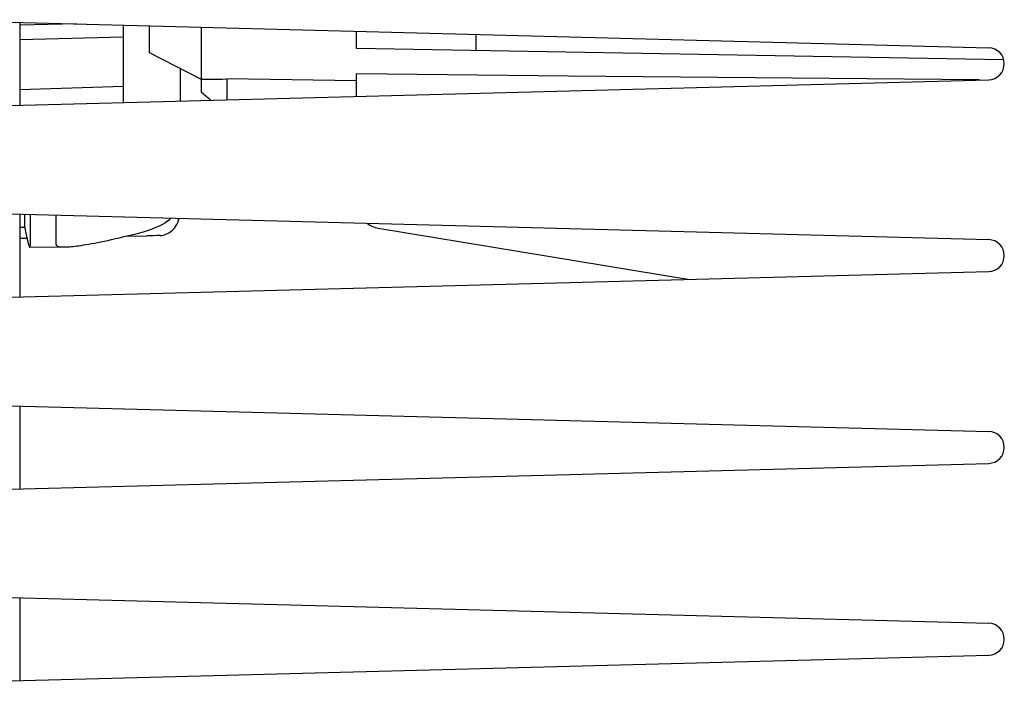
# Model space of a CAD drawing. Header units: inches. Extents: x 0 to 13.8, y 0 to 10.6.
# Tile 24 of 27: x 8.19 to 8.938, y 5.009 to 5.513. Entities that reach past the tile are written whole.
import ezdxf

# ---------------------------------------------------------------- set-up
doc = ezdxf.new("R2010")
doc.units = ezdxf.units.IN
doc.header["$LTSCALE"] = 0.75625
doc.header["$MEASUREMENT"] = 0
doc.layers.get('0').update_dxf_attribs({"linetype": 'CONTINUOUS'})

msp = doc.modelspace()

# ---------------------------------------------------------------- linework, layer by layer
at = {"color": 7, "linetype": 'Continuous'}
for p, q in [((8.11108, 5.51335), (8.92603, 5.49201)), ((8.18982, 5.51129), (8.18982, 5.44848)), ((8.23288, 5.51016), (8.18982, 5.50913)), ((8.26856, 5.45054), (8.26856, 5.50923)), ((8.28824, 5.50871), (8.28824, 5.48854)), ((8.3276, 5.50768), (8.32761, 5.45834)), ((8.18982, 5.49834), (8.26856, 5.50038)), ((8.44572, 5.4917), (8.44572, 5.50459)), ((8.53627, 5.50222), (8.53627, 5.49012)), ((8.44572, 5.4917), (8.93735, 5.48311)), ((8.28824, 5.48854), (8.32761, 5.46816)), ((8.31186, 5.45168), (8.31186, 5.47631)), ((8.33745, 5.46825), (8.34401, 5.46831)), ((8.34401, 5.46831), (8.34729, 5.46836)), ((8.34729, 5.46836), (8.34729, 5.45261)), ((8.44572, 5.46684), (8.34729, 5.46836)), ((8.44572, 5.45518), (8.44572, 5.47215)), ((8.11108, 5.44642), (8.92603, 5.46776)), ((8.26856, 5.46268), (8.18982, 5.46006)), ((8.33482, 5.45228), (8.32761, 5.45834)), ((8.11108, 5.36768), (8.92603, 5.34634)), ((8.18982, 5.36562), (8.18982, 5.30281)), ((8.19375, 5.35546), (8.19375, 5.36551)), ((8.19774, 5.36541), (8.19774, 5.34253)), ((8.21743, 5.3427), (8.21743, 5.36489)), ((8.19375, 5.35546), (8.18982, 5.35544)), ((8.19375, 5.35546), (8.19405, 5.35389)), ((8.27002, 5.34884), (8.2863, 5.34914)), ((8.29153, 5.34928), (8.2863, 5.34914)), ((8.46221, 5.35512), (8.699, 5.31615)), ((8.18982, 5.34742), (8.19532, 5.34751)), ((8.19743, 5.34056), (8.2238, 5.34076)), ((8.11108, 5.30075), (8.92603, 5.32209)), ((8.11108, 5.22201), (8.92603, 5.20067)), ((8.18982, 5.21995), (8.18982, 5.15714)), ((8.11108, 5.15508), (8.92603, 5.17642)), ((8.11108, 5.07634), (8.92603, 5.055)), ((8.18982, 5.07428), (8.18982, 5.01147)), ((8.11108, 5.00941), (8.92603, 5.03075))]:
    msp.add_line(p, q, dxfattribs=at)
for points in [[(8.32761, 5.46824), (8.33089, 5.46823), (8.33745, 5.46825)], [(8.91866, 5.46757), (8.60674, 5.47055), (8.44572, 5.47215)], [(8.28399, 5.35234), (8.28694, 5.35329), (8.28985, 5.35433), (8.29268, 5.35545), (8.2954, 5.35664), (8.29797, 5.3579), (8.30038, 5.35921)], [(8.29639, 5.34946), (8.29751, 5.34956), (8.29865, 5.34974), (8.29978, 5.35002), (8.30091, 5.3504), (8.30204, 5.35088), (8.30315, 5.35148), (8.30425, 5.35219), (8.30533, 5.35303), (8.30637, 5.354), (8.30736, 5.35511), (8.30829, 5.35636), (8.30915, 5.35776), (8.30992, 5.35931), (8.31058, 5.36101), (8.311, 5.36244)], [(8.30451, 5.36261), (8.3028, 5.36094), (8.30038, 5.35921)], [(8.19405, 5.35389), (8.19454, 5.35131), (8.19502, 5.34891), (8.19549, 5.34674), (8.19593, 5.34484), (8.19633, 5.34326), (8.19669, 5.34203), (8.197, 5.34117), (8.19726, 5.34068), (8.19743, 5.34056)], [(8.2238, 5.34076), (8.22424, 5.34077), (8.22528, 5.3408), (8.2264, 5.34086), (8.2276, 5.34094), (8.22888, 5.34105), (8.23024, 5.34118), (8.23168, 5.34134), (8.23321, 5.34153), (8.23483, 5.34175), (8.23654, 5.342), (8.23834, 5.34228), (8.24024, 5.34259), (8.24225, 5.34293), (8.24436, 5.34331), (8.24658, 5.34372), (8.24892, 5.34418), (8.25138, 5.34467), (8.25397, 5.34521), (8.25669, 5.34579), (8.25954, 5.34641), (8.26255, 5.34709), (8.2657, 5.34781), (8.269, 5.34859), (8.27248, 5.34943), (8.27613, 5.35033), (8.27996, 5.3513), (8.28399, 5.35234)], [(8.29639, 5.34946), (8.29401, 5.34937), (8.29153, 5.34928)], [(8.19743, 5.34056), (8.19747, 5.34057), (8.19763, 5.34086), (8.19771, 5.34152), (8.19774, 5.34253)], [(8.21743, 5.3427), (8.21746, 5.34244), (8.21755, 5.3422), (8.21771, 5.34197), (8.21793, 5.34176), (8.21822, 5.34156), (8.21859, 5.34139), (8.21903, 5.34123), (8.21955, 5.34109), (8.22015, 5.34098), (8.22082, 5.34089), (8.22156, 5.34083), (8.22238, 5.34078), (8.22327, 5.34076), (8.2238, 5.34076)]]:
    msp.add_lwpolyline(points, dxfattribs=at)
for centre, radius, start, end in [((8.92572, 5.47988), 0.01213, 271.49074, 88.5), ((8.46541, 5.37455), 0.01969, 233.9193, 260.65242), ((8.92572, 5.33422), 0.01213, 271.49074, 88.5), ((8.92572, 5.18855), 0.01213, 271.49074, 88.5), ((8.92572, 5.04288), 0.01213, 271.49074, 88.5)]:
    msp.add_arc(centre, radius, start, end, dxfattribs=at)

doc.saveas('drawing.dxf')
